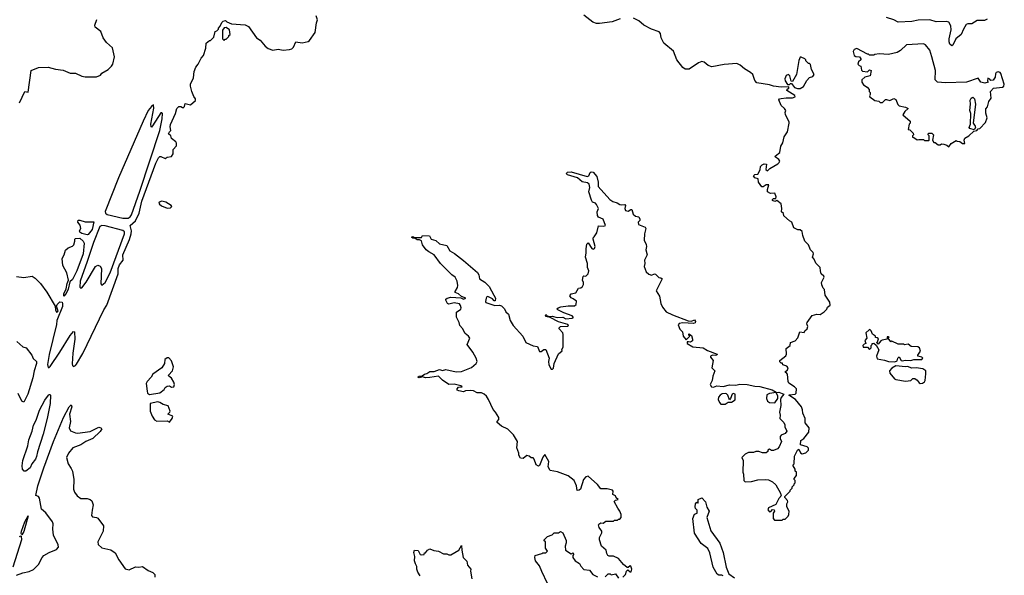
# Model space of a CAD drawing. Extents: x 2220520 to 2384350, y 721165 to 893491.
# Tile 170 of 256: x 2328856 to 2338192, y 803147 to 808416. Entities that reach past the tile are written whole.
import ezdxf

# ---------------------------------------------------------------- set-up
doc = ezdxf.new("R2010")
doc.units = 0

msp = doc.modelspace()

# ---------------------------------------------------------------- linework, layer by layer
at = {"layer": '0CON20XD'}
for points in [[(2328825, 805980), (2328895, 805970.8), (2328973.9, 805983.9), (2329003.3, 805965), (2329053.3, 805915), (2329113.6, 805833.6), (2329190.7, 805700.7), (2329194.4, 805664.4), (2329205, 805644), (2329215, 805646.7), (2329219.2, 805655), (2329206, 805695), (2329211.2, 805715), (2329235, 805740), (2329258.1, 805738.1), (2329263.1, 805723.1), (2329260, 805695), (2329207.9, 805565), (2329204.7, 805525), (2329135, 805241.2), (2329119.2, 805145), (2329125, 805117.5), (2329135, 805116.7), (2329145, 805126.2), (2329237.5, 805262.5), (2329335, 805420), (2329365, 805458), (2329375, 805457.5), (2329377.1, 805385), (2329359.6, 805255), (2329353.2, 805153.2), (2329356.4, 805136.4), (2329365, 805127.5), (2329385, 805136.7), (2329395, 805148.8), (2329455, 805251.9), (2329655, 805665.8), (2329681.2, 805708.8), (2329788.6, 806005), (2329789.3, 806055), (2329800.8, 806090.8), (2329837.5, 806135), (2329834.1, 806185), (2329898.3, 806331.7), (2329913.5, 806385), (2329915.7, 806415), (2329903.3, 806465), (2329952.2, 806507.8), (2329988.2, 806581.8), (2330015, 806695.7), (2330145, 807053.8), (2330171.2, 807105), (2330185, 807117.5), (2330195, 807120), (2330235, 807100), (2330255, 807112.5), (2330295, 807120), (2330310, 807145), (2330310, 807185), (2330341.7, 807218.3), (2330342.5, 807245), (2330337, 807257), (2330295, 807290), (2330290, 807315), (2330267.5, 807335), (2330275, 807352.5), (2330290, 807365), (2330281.4, 807401.4), (2330285, 807422.5), (2330332, 807525), (2330345, 807573.3), (2330365, 807593.3), (2330382.5, 807592.5), (2330398.3, 807581.7), (2330405, 807580), (2330418.3, 807591.7), (2330425, 807620), (2330475, 807610), (2330521.7, 807648.3), (2330522.5, 807665), (2330506.4, 807686.4), (2330486.7, 807735), (2330474, 807785), (2330474.2, 807805.8), (2330503.3, 807865), (2330511.2, 807925), (2330526.7, 807965), (2330548.8, 807995), (2330575, 808050), (2330597.5, 808075), (2330620, 808145), (2330625, 808192.5), (2330655, 808220), (2330665, 808220), (2330695, 808250), (2330710, 808305), (2330725, 808310), (2330740, 808325), (2330740, 808335), (2330757, 808353), (2330771.7, 808388.3), (2330785, 808402.5), (2330807, 808407), (2330820, 808395), (2330865, 808377.5), (2330995, 808367.5), (2331025, 808350), (2331102.5, 808245), (2331135, 808222.5), (2331184.1, 808164.1), (2331211.2, 808141.2), (2331255, 808126.7), (2331305, 808136.7), (2331355, 808127.5), (2331415, 808132.5), (2331435, 808140), (2331452.5, 808155), (2331475, 808206.7), (2331535, 808196.7), (2331591.7, 808208.3), (2331603, 808217), (2331656.2, 808295), (2331668.8, 808385), (2331678.8, 808415), (2331668.3, 808451.7)], [(2334550, 808425), (2334475, 808394.2), (2334355, 808378.8), (2334325, 808378.8), (2334291.2, 808391.2), (2334205, 808457.5)], [(2338028.7, 808421.3), (2338005, 808409.4), (2337933.4, 808406.6), (2337885, 808376.2), (2337845, 808375.6), (2337831.2, 808368.8), (2337805, 808326), (2337784.5, 808275), (2337731.4, 808235), (2337705, 808175.8), (2337695, 808169.2), (2337675.3, 808185.3), (2337669.5, 808205), (2337670.3, 808235), (2337689.3, 808320.7), (2337685, 808357.5), (2337665, 808390.9), (2337645, 808398.2), (2337546.7, 808396.7), (2337485, 808414), (2337375, 808409.8), (2337315, 808398.4), (2337185, 808393.9), (2337144.2, 808415), (2337075, 808438.1)], [(2328854.1, 807625.9), (2328904.1, 807735.9), (2328935, 807730), (2328965, 807932.5), (2329035, 807963.8), (2329125, 807967.1), (2329195, 807946.2), (2329267.5, 807937.5), (2329335, 807910), (2329385, 807910), (2329445, 807880), (2329475, 807873.3), (2329583, 807873), (2329620.7, 807889.3), (2329635, 807907.5), (2329695, 807943.3), (2329726.7, 807975), (2329738.8, 807995), (2329753.3, 808065), (2329735, 808147.5), (2329678.3, 808198.3), (2329648, 808245), (2329623.9, 808303.9), (2329570, 808345), (2329568.8, 808365), (2329587, 808417)], [(2334965, 808192.9), (2334937.2, 808245), (2334930.8, 808285), (2334920.8, 808300.8), (2334845.8, 808325), (2334774, 808365), (2334727.5, 808405), (2334675, 808429.6)], [(2330795, 808220), (2330805, 808230), (2330815, 808230), (2330840, 808255), (2330840, 808265), (2330850, 808275), (2330845, 808320), (2330815, 808342.5), (2330795, 808340), (2330780, 808315), (2330780, 808235), (2330795, 808220)], [(2333062.7, 806132.7), (2333197.7, 806017.7), (2333210, 805995), (2333215, 805960), (2333265, 805927.5), (2333306.7, 805885), (2333352.5, 805805), (2333367.5, 805775), (2333365, 805750), (2333355, 805750), (2333338.3, 805768.3), (2333295, 805791.2), (2333285, 805788), (2333278.6, 805775), (2333272, 805745), (2333276.7, 805735), (2333360, 805705), (2333405, 805708.8), (2333425, 805702.5), (2333453.3, 805675), (2333466.7, 805645), (2333491.2, 805625), (2333508, 805565), (2333534.5, 805514.5), (2333625, 805413.8), (2333655.4, 805355.4), (2333725, 805322), (2333765, 805316), (2333785, 805268.8), (2333801.7, 805268.3), (2333825, 805287.5), (2333845, 805290), (2333876.7, 805205), (2333869.2, 805175), (2333872.1, 805142.1), (2333895, 805102.5), (2333907, 805103), (2333917, 805113), (2333923.6, 805156.4), (2333963.9, 805246.1), (2334000, 805275), (2333997.5, 805285), (2334010, 805315), (2334009.3, 805430.7), (2334006.1, 805446.1), (2333970, 805485), (2333970, 805495), (2333985, 805507.5), (2334051.7, 805508.3), (2334060, 805515), (2334052.5, 805525), (2333965, 805551.2), (2333885, 805593.3), (2333845, 805600), (2333840, 805615), (2333845, 805620), (2333858.3, 805608.3), (2333885, 805600), (2333905, 805605.8), (2333953.2, 805593.2), (2334005, 805596), (2334035, 805580.8), (2334095, 805586.7), (2334106.7, 805593.3), (2334095, 805608.8), (2334015.7, 805635.7), (2333957.5, 805665), (2333950, 805675), (2333960, 805685), (2333987.3, 805692.7), (2334055, 805702.5), (2334115, 805702), (2334133.3, 805715), (2334135, 805746.7), (2334105, 805770), (2334085, 805777.5), (2334073.6, 805796.4), (2334085, 805817.5), (2334130, 805825), (2334155, 805870), (2334175, 805872.5), (2334193, 805887), (2334202.5, 805905), (2334202.5, 805925), (2334192.5, 805945), (2334198.3, 805981.7), (2334205, 805987.5), (2334225, 805982.5), (2334246.7, 806005), (2334253.3, 806035), (2334240, 806065), (2334238.8, 806105), (2334221.2, 806165), (2334228, 806205), (2334226.4, 806243.6), (2334233.6, 806286.4), (2334245, 806300), (2334280, 806245), (2334295, 806240), (2334307.5, 806245), (2334312.5, 806265), (2334292.5, 806335), (2334293, 806347), (2334303, 806357), (2334328.8, 806395), (2334345, 806460), (2334395, 806457.5), (2334410, 806465), (2334387.5, 806525), (2334345, 806542.5), (2334335, 806560), (2334330, 806595), (2334342.5, 806625), (2334325, 806662.5), (2334315, 806676.2), (2334287, 806687), (2334276.7, 806705), (2334253.3, 806785), (2334260.8, 806825), (2334254.4, 806855), (2334239.8, 806869.8), (2334188.8, 806878.8), (2334145.7, 806915.7), (2334050, 806945), (2334040, 806955), (2334042.5, 806965), (2334051.3, 806968.7), (2334085, 806972), (2334235, 806928.8), (2334252.5, 806935), (2334265, 806967.5), (2334275, 806972.5), (2334295, 806970), (2334328, 806928), (2334341.2, 806875), (2334340, 806835), (2334452.2, 806712.2), (2334480.3, 806690.3), (2334519.5, 806679.5), (2334545, 806663.3), (2334565, 806658.8), (2334595, 806662.5), (2334600, 806655), (2334594, 806625), (2334600, 806605), (2334625, 806598.8), (2334650, 806615), (2334660, 806615), (2334673.1, 806573.1), (2334695, 806552), (2334727.5, 806545), (2334736.2, 806525), (2334735, 806512.5), (2334721.2, 806495), (2334722.7, 806472.7), (2334785, 806448.8), (2334793.3, 806435), (2334780, 806385), (2334777.5, 806325), (2334795.8, 806285), (2334798.8, 806265), (2334792, 806235), (2334805.8, 806185.8), (2334781.2, 806135), (2334783.3, 806105), (2334776.7, 806075), (2334795.8, 806025), (2334822, 806002), (2334847.1, 805992.9), (2334875, 806006.2), (2334885, 806003.8), (2334915, 805972.5), (2334935, 805967.5), (2334947, 805957), (2334891.2, 805845), (2334922.5, 805795), (2334934.4, 805725), (2334949.4, 805689.4), (2334985, 805646), (2335045, 805616), (2335195, 805560), (2335225, 805556.2), (2335255, 805570), (2335262.5, 805555), (2335259.3, 805540.7), (2335246.4, 805533.6), (2335145, 805541.2), (2335110, 805535), (2335098.3, 805521.7), (2335115, 805480), (2335140, 805455), (2335147.5, 805415), (2335175, 805380), (2335210, 805415), (2335200, 805425), (2335201.7, 805438.3), (2335225, 805420), (2335236.2, 805385), (2335235, 805370), (2335215, 805356.7), (2335198.3, 805361.7), (2335185, 805360), (2335185, 805343.8), (2335238.8, 805315), (2335335.6, 805305.6), (2335378.3, 805278.3), (2335468, 805245), (2335466.2, 805235), (2335455, 805230.8), (2335425, 805234), (2335406.7, 805225), (2335406.7, 805215), (2335432.5, 805185), (2335420, 805115), (2335447.5, 805085), (2335427.5, 805035), (2335422.5, 804995), (2335404.1, 804955.9), (2335414.3, 804934.3), (2335435, 804930), (2335466.1, 804943.9), (2335525, 804938), (2335585.9, 804954.1), (2335645, 804950.8), (2335685, 804958.8), (2335753.6, 804956.4), (2335825, 804940), (2335875, 804936.7), (2335990, 804905), (2336030, 804885), (2336030, 804880), (2336055, 804882.5), (2336100, 804865), (2336076.2, 804833.8), (2336070, 804815), (2336073.9, 804756.1), (2336060, 804695), (2336067.5, 804665), (2336062.5, 804635), (2336100, 804595), (2336110, 804575), (2336110, 804555), (2336130, 804515), (2336115, 804493.3), (2336075, 804477.5), (2336067.5, 804465), (2336067.5, 804445), (2336080, 804415), (2336057.5, 804365), (2336040, 804345), (2336005, 804330), (2335985, 804330), (2335965, 804342.5), (2335950, 804335), (2335948.3, 804321.7), (2335935, 804310), (2335898.3, 804308.3), (2335865, 804320), (2335835, 804322.5), (2335815, 804312.5), (2335765, 804313.3), (2335735, 804296.7), (2335703.8, 804265), (2335716.7, 804235), (2335713.3, 804125), (2335720, 804105), (2335723.3, 804045), (2335735, 804032.5), (2335795, 804037.5), (2335855, 804052.5), (2335925, 804056.7), (2335955, 804052.5), (2335995, 804032.5), (2336026.4, 804006.4), (2336070, 803925), (2336071.7, 803911.7), (2336080, 803905), (2336053, 803877), (2336025, 803820), (2335955, 803787.5), (2335948.3, 803768.3), (2335965, 803750), (2335978.3, 803751.7), (2335995, 803770), (2336008.3, 803768.3), (2336012.5, 803755), (2336000, 803735), (2336000, 803685), (2336011.7, 803671.7), (2336085, 803670), (2336095, 803680), (2336115, 803680), (2336141.7, 803708.3), (2336150, 803725), (2336152.5, 803755), (2336130, 803795), (2336130, 803825), (2336140, 803845), (2336137, 803857), (2336110, 803885), (2336110, 803895), (2336160, 803945), (2336160, 803955), (2336180, 803975), (2336180, 803985), (2336200, 804005), (2336200, 804015), (2336210, 804025), (2336210, 804045), (2336200, 804055), (2336200, 804065), (2336220, 804095), (2336220, 804125), (2336210, 804135), (2336210, 804155), (2336190, 804185), (2336190, 804195), (2336200, 804205), (2336203, 804277), (2336232.5, 804335), (2336245, 804342.5), (2336259.3, 804309.3), (2336275, 804298), (2336310.7, 804309.3), (2336334, 804335), (2336334.1, 804354.1), (2336323.3, 804365), (2336260, 804385), (2336263.3, 804426.7), (2336290, 804445), (2336338.8, 804505), (2336341.2, 804545), (2336304, 804594), (2336303.3, 804635), (2336280, 804685), (2336278.8, 804715), (2336268.8, 804745), (2336213.3, 804815), (2336150, 804855), (2336155, 804860), (2336210, 804865), (2336217.5, 804875), (2336222.5, 804915), (2336202.5, 804935), (2336149.3, 804969.3), (2336141.2, 804985), (2336136.2, 805055), (2336125, 805070), (2336110, 805075), (2336137.5, 805095), (2336143.3, 805115), (2336130.7, 805130.7), (2336091.7, 805141.7), (2336088.3, 805158.3), (2336075, 805160), (2336065, 805170), (2336063.3, 805185), (2336120.7, 805229.3), (2336126.2, 805245), (2336123, 805297), (2336160, 805325), (2336163.6, 805356.4), (2336209.3, 805370.7), (2336235, 805400), (2336253.6, 805456.4), (2336295, 805450), (2336300, 805465), (2336322.5, 805485), (2336330, 805505), (2336320.7, 805530.7), (2336322.5, 805545), (2336370.7, 805609.3), (2336415, 805622.5), (2336445, 805620), (2336483, 805647), (2336508.3, 805671.7), (2336515, 805690), (2336541.7, 805708.3), (2336536.7, 805736.7), (2336493.3, 805805), (2336487, 805857), (2336475, 805870), (2336463, 805903), (2336460, 805925), (2336482.5, 805975), (2336480, 805985), (2336456.4, 806006.4), (2336448.8, 806035), (2336446.7, 806065), (2336406.4, 806106.4), (2336390, 806145), (2336373.3, 806165), (2336383.3, 806195), (2336378.3, 806208.3), (2336353.9, 806233.9), (2336335, 806282.5), (2336300, 806315), (2336280.7, 806370.7), (2336276.1, 806406.1), (2336255, 806422.5), (2336233, 806423), (2336195, 806442.5), (2336176.4, 806496.4), (2336155, 806507.5), (2336102.5, 806555), (2336097, 806577), (2336080, 806595), (2336082.5, 806625), (2336075, 806670), (2336035, 806700), (2336015, 806692.5), (2335995, 806700), (2335995, 806710), (2336005, 806720), (2336025, 806720), (2336027.5, 806735), (2336015, 806770), (2335975, 806767.5), (2335947.5, 806785), (2335946.7, 806805), (2335960, 806850), (2335935, 806850), (2335905, 806830), (2335891.7, 806831.7), (2335860, 806875), (2335858.3, 806908.3), (2335825, 806917.5), (2335812.5, 806935), (2335825, 806947.5), (2335855, 806950), (2335877, 806993), (2335880, 807025), (2335895, 807040), (2335915, 807050), (2335936.4, 807046.4), (2335930, 806995), (2335945, 806982.5), (2335970, 807005), (2336045, 807047.5), (2336058.3, 807061.7), (2336062.5, 807075), (2336055, 807090), (2336020, 807115), (2336022.5, 807125), (2336062.5, 807155), (2336073.8, 807215), (2336091.7, 807248.3), (2336103.8, 807305), (2336136.4, 807353.6), (2336153.3, 807435), (2336153.3, 807445), (2336117, 807517), (2336112.5, 807535), (2336120, 807555), (2336107.5, 807575), (2336075, 807602.5), (2336052.5, 807655), (2336060, 807665), (2336075, 807670), (2336125, 807676), (2336185, 807673.3), (2336210, 807685), (2336205, 807697.5), (2336130, 807745), (2336131.7, 807758.3), (2336150, 807765), (2336148.3, 807778.3), (2336075, 807776.7), (2336005, 807784), (2335965, 807799.2), (2335845, 807817.1), (2335825, 807838), (2335806.2, 807895), (2335786.5, 807916.5), (2335729.3, 807949.3), (2335688.8, 807985), (2335655, 807998.9), (2335535, 807989.4), (2335418.3, 807968.3), (2335385, 807981.2), (2335345, 808014.2), (2335325, 808018.6), (2335293, 808007), (2335205, 807947.1), (2335165, 807947.1), (2335142.6, 807962.6), (2335088, 808035), (2335055, 808116.2), (2334965, 808192.9)], [(2337665, 807210), (2337687, 807243), (2337735, 807270), (2337745, 807262.5), (2337771.7, 807261.7), (2337795, 807242.5), (2337818.3, 807241.7), (2337810, 807275), (2337817, 807293), (2337855, 807313.3), (2337901.7, 807358.3), (2337930, 807365), (2337945, 807380), (2337960, 807385), (2338015, 807440), (2338030, 807485), (2338018.3, 807528.3), (2338018.3, 807571.7), (2338031.7, 807588.3), (2338045, 807640), (2338067.5, 807672.5), (2338060, 807735), (2338090, 807765), (2338175, 807776.2), (2338186.7, 807785), (2338192, 807805), (2338160, 807905), (2338153.6, 807913.6), (2338135, 807920), (2338113.3, 807915), (2338107, 807903), (2338105, 807870), (2338086.4, 807843.6), (2338065, 807840), (2338055, 807852.5), (2338035, 807860), (2338032.5, 807835), (2338040, 807825), (2338005.9, 807814.1), (2337970, 807825), (2337945, 807862.5), (2337835, 807822.5), (2337635, 807815.8), (2337558.8, 807825), (2337537.5, 807845), (2337540.6, 807935), (2337505.7, 808064.3), (2337486.2, 808126.2), (2337445, 808176.7), (2337425, 808186), (2337265, 808177.5), (2337206.2, 808125), (2337175, 808106.2), (2337095, 808086.7), (2337005, 808092.5), (2336963, 808087), (2336955, 808080), (2336915, 808080), (2336905, 808090), (2336895, 808090), (2336795, 808142.5), (2336767, 808133), (2336760, 808115), (2336767.5, 808075), (2336785, 808067.5), (2336820, 808065), (2336832.5, 808045), (2336830, 808035), (2336810, 808015), (2336803.3, 807995), (2336815, 807980), (2336830, 807975), (2336837.5, 807937.5), (2336847, 807927), (2336895, 807920), (2336915, 807940), (2336930, 807935), (2336920, 807885), (2336868.3, 807871.7), (2336840, 807845), (2336840, 807825), (2336857, 807797), (2336892.5, 807775), (2336910, 807755), (2336910, 807735), (2336920, 807725), (2336920, 807705), (2336912.5, 807695), (2336917.5, 807685), (2336965, 807650), (2337001.7, 807641.7), (2337015, 807630), (2337038.3, 807631.7), (2337065, 807657.5), (2337075, 807660), (2337105, 807650), (2337145, 807670), (2337165, 807657.5), (2337182.5, 807612.5), (2337195, 807600), (2337255, 807586.7), (2337280, 807575), (2337247.5, 807545), (2337230, 807515), (2337300, 807455), (2337300, 807435), (2337290, 807425), (2337280, 807375), (2337295, 807370), (2337328.3, 807338.3), (2337330, 807325), (2337320, 807315), (2337321.7, 807301.7), (2337335, 807300), (2337365, 807277.5), (2337381.7, 807278.3), (2337425, 807280), (2337435, 807270), (2337475, 807270), (2337480, 807275), (2337480, 807315), (2337470, 807325), (2337470, 807335), (2337475, 807340), (2337505, 807340), (2337520, 807325), (2337510, 807275), (2337525, 807250), (2337535, 807250), (2337565, 807230), (2337585, 807230), (2337595, 807240), (2337617, 807237), (2337647, 807227), (2337665, 807210)], [(2336232.3, 807762.3), (2336255, 807762.5), (2336287.9, 807782.1), (2336319.3, 807840.7), (2336343.6, 807866.4), (2336375, 807877.5), (2336388.8, 807895), (2336362.5, 807945), (2336355, 807990), (2336345, 808000), (2336335, 808000), (2336310, 808025), (2336310, 808035), (2336300, 808045), (2336265, 808060), (2336255, 808060), (2336245, 808030), (2336222.3, 807897.7), (2336185, 807830), (2336171.7, 807831.7), (2336158.8, 807885), (2336145, 807896.7), (2336125, 807886.7), (2336110, 807855), (2336112.5, 807835), (2336135, 807800), (2336155, 807800), (2336165, 807810), (2336175, 807810), (2336201.7, 807771.7), (2336232.3, 807762.3)], [(2329885, 806534.7), (2329904.4, 806545), (2329916.1, 806565), (2329995, 806790.4), (2330184.1, 807365), (2330206.7, 807476.7), (2330208.8, 807525), (2330205, 807532.5), (2330195, 807532.5), (2330115, 807410), (2330105, 807397.5), (2330101.2, 807401.2), (2330100, 807425), (2330127.1, 807577.1), (2330125, 807607.5), (2330105, 807593.3), (2330075, 807555.6), (2330025.2, 807454.8), (2329792, 806915), (2329667.2, 806597.2), (2329670.5, 806580.5), (2329685, 806569.5), (2329835, 806534.7), (2329885, 806534.7)], [(2337905, 807370), (2337865, 807382.5), (2337860, 807395), (2337872.5, 807425), (2337873.3, 807525), (2337863.8, 807555), (2337870.8, 807615), (2337867, 807653), (2337877, 807673), (2337895, 807682.5), (2337910, 807665), (2337917.5, 807615), (2337897.5, 807435), (2337916.7, 807406.7), (2337917.5, 807395), (2337905, 807370)], [(2330255, 806630), (2330285, 806633.3), (2330297.5, 806645), (2330292.5, 806655), (2330242.5, 806685), (2330205, 806693.8), (2330176.7, 806685), (2330173.8, 806675), (2330180, 806665), (2330200.5, 806650.5), (2330255, 806630)], [(2329495, 806376.7), (2329445, 806387.5), (2329425, 806400), (2329422.5, 806415), (2329436.7, 806435), (2329428, 806468), (2329407.5, 806495), (2329410, 806515), (2329425, 806516.2), (2329475, 806497.5), (2329558.3, 806498.3), (2329542.2, 806425), (2329505, 806380), (2329495, 806376.7)], [(2329435, 805870), (2329445, 805873.8), (2329485, 805925.8), (2329575, 806074.3), (2329595, 806088.6), (2329617.9, 806077.9), (2329631.5, 806055), (2329625, 805910), (2329635, 805897.5), (2329665, 805923.8), (2329715, 806014.4), (2329848.6, 806385), (2329848.5, 806405), (2329835, 806416.7), (2329665, 806462), (2329635, 806465.3), (2329615, 806456), (2329555, 806303.1), (2329494, 806124), (2329427.5, 805935), (2329425, 805880), (2329435, 805870)], [(2329275, 805794.2), (2329275, 805817.5), (2329295.6, 805864.4), (2329304.4, 805915.6), (2329320, 805945), (2329303.8, 806015), (2329266.2, 806085), (2329258.3, 806151.7), (2329277.5, 806185), (2329290.7, 806229.3), (2329315, 806252.5), (2329355, 806267.5), (2329368.3, 806281.7), (2329380, 806315), (2329380, 806335), (2329385, 806340), (2329425, 806343.3), (2329457.5, 806315), (2329466.1, 806296.1), (2329458.2, 806195), (2329396.2, 806035), (2329355, 805951.9), (2329330.8, 805929.2), (2329315, 805860), (2329295, 805818), (2329275, 805794.2)], [(2334575, 803130), (2334600, 803155), (2334610, 803185), (2334621.7, 803198.3), (2334645, 803180), (2334655, 803180), (2334660, 803205), (2334650, 803235), (2334643, 803237), (2334625, 803220), (2334615, 803220), (2334580.7, 803250.7), (2334535, 803306.7), (2334485, 803330), (2334445, 803327.5), (2334433.6, 803333.6), (2334423, 803353), (2334417.5, 803385), (2334373.9, 803423.9), (2334353.3, 803485), (2334352.5, 803505), (2334375, 803550), (2334376.7, 803565), (2334350.5, 803600.5), (2334343.3, 803625), (2334346.4, 803633.6), (2334365, 803643.3), (2334387, 803643), (2334415, 803660), (2334485, 803660), (2334495, 803670), (2334525, 803670), (2334535, 803680), (2334545, 803680), (2334560, 803695), (2334557.5, 803725), (2334546.7, 803755), (2334526.7, 803785), (2334492.5, 803847.5), (2334505, 803860), (2334530, 803865), (2334511.7, 803881.7), (2334505, 803900), (2334480, 803915), (2334482.5, 803945), (2334477.5, 803955), (2334425, 803966.2), (2334366.4, 803966.4), (2334335, 804007.5), (2334247, 804087), (2334225, 804080), (2334202.5, 804055), (2334172.5, 803965), (2334160, 803955), (2334143, 803953), (2334136.2, 803995), (2334112, 804045), (2334055, 804091.2), (2333955, 804130), (2333885, 804140), (2333868, 804175), (2333873.3, 804225), (2333835, 804293.8), (2333815, 804266.2), (2333785, 804190), (2333775, 804183.3), (2333753.9, 804193.9), (2333735, 804250), (2333725, 804260), (2333705, 804260), (2333686.1, 804276.1), (2333665, 804282.5), (2333630, 804255), (2333605, 804257.5), (2333587.5, 804285), (2333587.5, 804305), (2333570, 804355), (2333576.7, 804415), (2333538.3, 804478.3), (2333485, 804532.5), (2333425, 804560), (2333382.5, 804595), (2333383, 804607), (2333397.5, 804625), (2333397.5, 804645), (2333367.5, 804695), (2333345, 804720), (2333302.5, 804815), (2333282.5, 804845), (2333260, 804865), (2333235, 804877.5), (2333195, 804877.5), (2333160, 804895), (2333135, 804900), (2333083.6, 804896.4), (2333065, 804887.5), (2333020, 804895), (2333004.1, 804904.1), (2333002.5, 804915), (2333015, 804932.5), (2333050, 804935), (2333040, 804945), (2332975, 804959.4), (2332925, 804957.5), (2332865, 804999.2), (2332827.1, 805037.1), (2332745, 805022), (2332705, 805020), (2332675, 805030), (2332645, 805020), (2332630, 805025), (2332645, 805036.2), (2332671.7, 805038.3), (2332693.9, 805056.1), (2332715, 805060), (2332745, 805078.8), (2332785, 805081.4), (2332835, 805097.5), (2332865, 805090), (2332895, 805100), (2332995, 805078), (2333045, 805078.8), (2333140.7, 805119.3), (2333183, 805157), (2333192.5, 805175), (2333183.3, 805205), (2333152.3, 805262.3), (2333097.5, 805335), (2333122.5, 805395), (2333110, 805415), (2333080.9, 805440.9), (2333055, 805487.5), (2333030, 805515), (2333022.5, 805545), (2332996.7, 805595), (2332998.3, 805641.7), (2333038.3, 805671.7), (2333042, 805685), (2333037, 805707), (2333025, 805720), (2332975, 805732.5), (2332925, 805717.5), (2332912.5, 805725), (2332897.5, 805755), (2332897.5, 805765), (2332907.5, 805775), (2332945, 805784.3), (2333038.8, 805778.8), (2333065, 805766.2), (2333086.7, 805775), (2333045, 805792.5), (2333015, 805816.7), (2332985, 805830), (2332985, 805840), (2333006.7, 805875), (2333010, 805895), (2333002.5, 805935), (2332983.6, 805973.6), (2332953.3, 805995), (2332845, 806102.5), (2332785, 806186.2), (2332733.7, 806213.7), (2332708.8, 806235), (2332675, 806282.5), (2332665, 806320), (2332647.5, 806327.5), (2332625, 806327.5), (2332605, 806340), (2332583, 806343), (2332570, 806355), (2332585, 806360), (2332595, 806350), (2332665, 806350), (2332675, 806370), (2332740, 806365), (2332757.5, 806335), (2332800.7, 806320.7), (2332835, 806290), (2332905, 806273.3), (2332933, 806223), (2332978.7, 806198.7), (2333062.7, 806132.7)], [(2337155, 805172.5), (2337175, 805180), (2337183, 805207), (2337195, 805220), (2337213.3, 805183.3), (2337225, 805180), (2337255, 805186.7), (2337305, 805183.3), (2337335, 805193.3), (2337410, 805195), (2337420, 805205), (2337410, 805215), (2337372.5, 805225), (2337372.5, 805235), (2337396.4, 805273.6), (2337386.7, 805305), (2337373, 805313), (2337308.3, 805318.3), (2337279.3, 805339.3), (2337245, 805332.5), (2337235, 805337.5), (2337185, 805337.5), (2337127, 805367), (2337115, 805360), (2337090, 805395), (2337100, 805405), (2337095, 805410), (2337081.7, 805408.3), (2337080, 805385), (2337033, 805377), (2337020, 805370), (2336995, 805340), (2336980, 805355), (2336988.3, 805361.7), (2336998.3, 805388.3), (2336985, 805400), (2336971.7, 805401.7), (2336970, 805415), (2336943.3, 805433.3), (2336930, 805465), (2336917, 805477), (2336910, 805475), (2336880, 805445), (2336890, 805395), (2336870, 805375), (2336880, 805345), (2336861.7, 805338.3), (2336850, 805325), (2336855, 805310), (2336895, 805310), (2336915, 805290), (2336930, 805305), (2336930, 805325), (2336940, 805335), (2336940, 805345), (2336955, 805350), (2336978.3, 805328.3), (2337002.5, 805285), (2336980, 805225), (2336985, 805200), (2337055, 805187.5), (2337095, 805173.3), (2337155, 805172.5)], [(2328830, 805365), (2328885, 805312.5), (2328917.5, 805305), (2328970, 805235), (2328984.2, 805204.2), (2329015.8, 805175), (2329015.5, 805155), (2328992.8, 805087.2), (2328979.6, 805020.4), (2328932.5, 804865), (2328895, 804789.4)], [(2330085, 804863.3), (2330185, 804876.7), (2330225, 804910), (2330235, 804927.5), (2330255, 804940), (2330275, 804942.5), (2330295, 804930), (2330316.7, 804935), (2330323.3, 804955), (2330317.7, 804977.7), (2330295, 805017.5), (2330270, 805035), (2330267.5, 805045), (2330303.6, 805086.4), (2330313.8, 805125), (2330295, 805180), (2330268.3, 805208.3), (2330255, 805210), (2330233.3, 805195), (2330230, 805155), (2330205, 805113.3), (2330117.5, 805055), (2330102.5, 805025), (2330064, 804985), (2330056.2, 804965), (2330063.9, 804893.9), (2330067.5, 804875), (2330085, 804863.3)], [(2337395, 804967.5), (2337415, 804970), (2337435, 804982.5), (2337442.5, 804995), (2337446.4, 805056.4), (2337446.7, 805085), (2337420, 805105), (2337355, 805116), (2337315, 805110), (2337275, 805126.2), (2337255, 805123.3), (2337165, 805132.5), (2337125, 805110), (2337103, 805087), (2337107.5, 805065), (2337150.5, 805010.5), (2337165, 805002.5), (2337255, 804986.7), (2337305, 804993.3), (2337325, 805012.5), (2337343, 805013), (2337366.4, 804996.4), (2337385, 804972.5), (2337395, 804967.5)], [(2328895, 804789.4), (2328875, 804800), (2328840.2, 804870.2)], [(2328915, 804133.3), (2328897.5, 804135), (2328881.2, 804155), (2328878.8, 804185), (2328886.2, 804235), (2328932.2, 804375), (2328943, 804433), (2328974.7, 804515.3), (2328985, 804571.4), (2329011.6, 804618.4), (2329045, 804713.3), (2329095, 804806.7), (2329128, 804855), (2329135, 804862), (2329145, 804861.2), (2329149.2, 804855), (2329145.5, 804775.5), (2329117.6, 804635), (2329077.8, 804485), (2329023.3, 804316.7), (2329015, 804272.9), (2329005, 804249.1), (2328972, 804205), (2328955, 804166.7), (2328915, 804133.3)], [(2335545, 804770), (2335575, 804790), (2335605, 804790), (2335639.3, 804810.7), (2335640, 804865), (2335625, 804872.5), (2335610, 804865), (2335597, 804823), (2335585, 804810), (2335570, 804855), (2335557.7, 804867.7), (2335545, 804872), (2335517.7, 804867.7), (2335496.7, 804855), (2335483.3, 804835), (2335480, 804815), (2335490, 804785), (2335505, 804770), (2335545, 804770)], [(2336015, 804782.5), (2336043.3, 804825), (2336043.3, 804845), (2336030, 804880), (2335965, 804872.5), (2335941.7, 804858.3), (2335936.7, 804825), (2335945, 804797.5), (2335965, 804786.7), (2336015, 804782.5)], [(2329022.6, 803237.4), (2329035, 803250), (2329067.5, 803315), (2329085, 803334.4), (2329135, 803364.5), (2329205, 803393.1), (2329222.9, 803415), (2329219.5, 803435), (2329176.8, 803526.8), (2329169.1, 803585), (2329171.9, 803635), (2329165.6, 803655), (2329105, 803738.5), (2329063.1, 803775), (2329045, 803877.5), (2329035, 803896), (2329007.5, 803905), (2329026.5, 803995), (2329084.5, 804165.5), (2329175.7, 804415), (2329272.2, 804645), (2329325, 804745.8), (2329345, 804763.3), (2329350.6, 804745), (2329328.2, 804675), (2329337.5, 804605), (2329324.2, 804545), (2329338.8, 804518.8), (2329385, 804497.1), (2329405, 804495.6), (2329525, 804511.2), (2329605, 804552), (2329625, 804546.7), (2329633.3, 804535), (2329619.7, 804510.3), (2329548.8, 804445), (2329482.7, 804417.3), (2329434.6, 804385.4), (2329359.2, 804355), (2329316.9, 804305), (2329300, 804265), (2329314.4, 804205), (2329345, 804161.2), (2329355.6, 804135), (2329367.5, 804055), (2329366.7, 803965), (2329374.4, 803935), (2329400.2, 803900.2), (2329435, 803875.7), (2329495, 803874), (2329525, 803866.2), (2329540, 803855), (2329552, 803815), (2329544.2, 803765), (2329535, 803713.3), (2329545, 803702.5), (2329585, 803695.8), (2329595, 803688.8), (2329649.1, 803615), (2329647.9, 803565), (2329596.5, 803465), (2329599.6, 803439.6), (2329635, 803408.9), (2329718.6, 803388.6), (2329760, 803360), (2329795, 803292.5), (2329855, 803207.5), (2329895, 803200), (2329953.6, 803226.4), (2329985, 803223.3), (2330019.3, 803229.3), (2330074.1, 803194.1), (2330116.7, 803175), (2330136.7, 803155), (2330138.3, 803128.3)], [(2330275, 804600), (2330302.5, 804635), (2330307.5, 804655), (2330260, 804675), (2330280, 804695), (2330282.5, 804705), (2330263, 804753), (2330215, 804766.2), (2330185, 804786.2), (2330165, 804791.2), (2330093.6, 804776.4), (2330094.2, 804705), (2330112, 804655), (2330135, 804620), (2330155, 804610), (2330253, 804613), (2330275, 804600)], [(2335525, 803142), (2335515, 803148.9), (2335485, 803148.1), (2335469.6, 803159.6), (2335431.4, 803225), (2335400.5, 803360.5), (2335381.1, 803401.1), (2335318.5, 803448.5), (2335255, 803546.7), (2335238.6, 803685), (2335255, 803727.5), (2335280, 803735), (2335280, 803765), (2335265, 803780), (2335260, 803795), (2335263.3, 803825), (2335275, 803840), (2335285, 803830), (2335290, 803835), (2335290, 803865), (2335325, 803883.3), (2335359.2, 803845), (2335372.3, 803792.3), (2335394.2, 803755), (2335371.2, 803695), (2335409.3, 803569.3), (2335495, 803453.3), (2335526.7, 803365), (2335553.8, 803225), (2335580.8, 803160.8), (2335635, 803122)], [(2328875, 803532.5), (2328868.8, 803545), (2328871.9, 803565), (2328903.3, 803655), (2328935, 803710), (2328895, 803563.3), (2328875, 803532.5)], [(2328855, 803513.8), (2328865, 803522.5), (2328868.8, 803518.8), (2328872.5, 803485), (2328789.7, 803225)], [(2333859.3, 803069.3), (2333807.5, 803182.5), (2333785, 803237.5), (2333747.5, 803285), (2333740, 803315), (2333742.5, 803335), (2333807, 803353), (2333815, 803360), (2333845, 803360), (2333860, 803375), (2333840, 803405), (2333840, 803465), (2333830, 803475), (2333830, 803485), (2333860, 803515), (2333905, 803530), (2333925, 803550), (2333965, 803550), (2333985, 803562.5), (2334005, 803550), (2334037, 803477), (2334037.5, 803455), (2334027.5, 803425), (2334030, 803385), (2334085, 803350), (2334105, 803360), (2334107.5, 803345), (2334100, 803335), (2334100, 803315), (2334123.6, 803283.6), (2334165, 803260), (2334177.5, 803235), (2334205, 803202.5), (2334260, 803195), (2334290, 803155), (2334333, 803133)], [(2332651.7, 803141.7), (2332631.7, 803178.3), (2332620, 803205), (2332621.7, 803231.7), (2332607.5, 803255), (2332600, 803285), (2332603.3, 803325), (2332592, 803365), (2332600, 803385), (2332632.5, 803382.5), (2332653.3, 803345), (2332665, 803340), (2332690, 803345), (2332695, 803360), (2332705, 803360), (2332722.5, 803385), (2332745, 803397.5), (2332783, 803383), (2332827, 803377), (2332875, 803350), (2332905, 803350), (2332925, 803340), (2332945, 803340), (2333020, 803385), (2333045, 803430), (2333046.7, 803385), (2333060, 803315), (2333095, 803280), (2333103.3, 803243.3), (2333132.5, 803205), (2333130, 803185), (2333143.3, 803115)], [(2328825, 803150), (2328885, 803171.4), (2328946.3, 803183.7), (2328985, 803202.9), (2329022.6, 803237.4)], [(2334407, 803133), (2334435, 803160), (2334455, 803160), (2334465, 803152.5), (2334505, 803160), (2334535, 803120)]]:
    msp.add_lwpolyline(points, dxfattribs=at)

doc.saveas('drawing.dxf')
